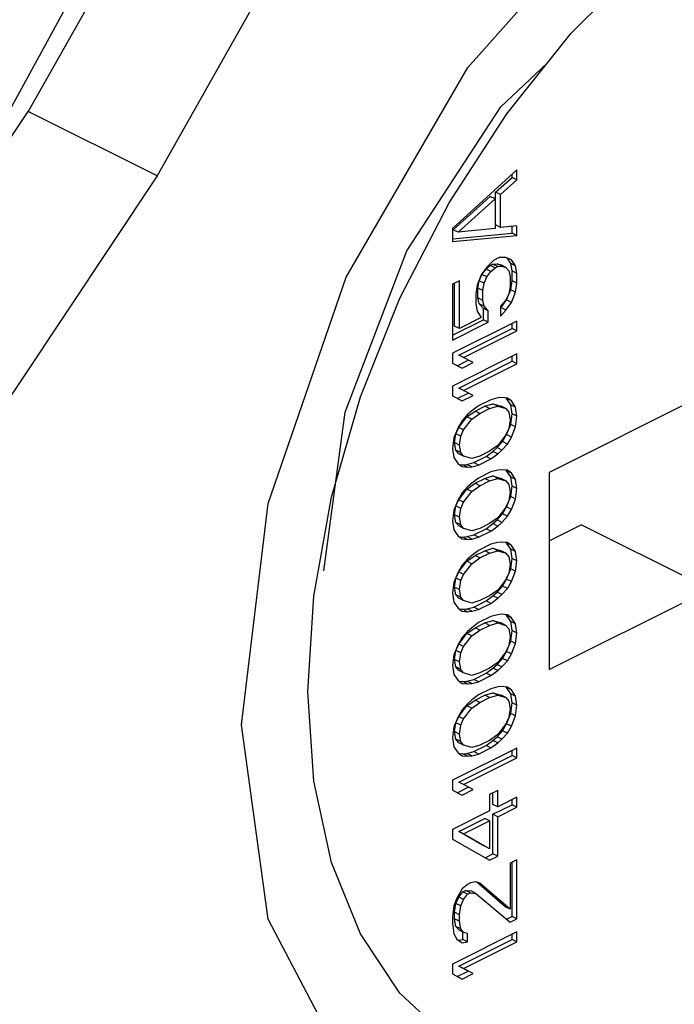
# Paper-space layout '005_EXP_CORICANT_PE_DRAWING_3_1' of a CAD drawing. Header units: millimetres. Extents: x 6 to 413, y 7 to 290.
# Tile 35 of 228: x 212.832 to 213.35, y 54.173 to 54.952. Entities that reach past the tile are written whole.
import ezdxf

# ---------------------------------------------------------------- set-up
doc = ezdxf.new("R2010")
doc.units = ezdxf.units.MM
doc.header["$LTSCALE"] = 23.1
for name, color, linetype in [('000_FAN_TRAY_L_R_SUB_AL_BL18', 7, 'CONTINUOUS'), ('124100000115A_M4_18T_L11_D_BL25', 7, 'CONTINUOUS'), ('FAN_TRAY_L_R_MP_BL13', 7, 'CONTINUOUS')]:
    doc.layers.add(name, color=color, linetype=linetype)

# ---------------------------------------------------------------- blocks, each defined once
blk = doc.blocks.new('FAN_TRAY_L_R_MP_BL13', base_point=(211.5998, 55.81422))
at = {"layer": 'FAN_TRAY_L_R_MP_BL13', "color": 7, "linetype": 'Continuous'}
blk.add_line((212.94103, 54.82838), (212.8392, 54.87929), dxfattribs=at)
at = {"layer": 'FAN_TRAY_L_R_MP_BL13', "color": 3, "linetype": 'Continuous'}
blk.add_line((213.00783, 54.39413), (213.02909, 54.56914), dxfattribs=at)
at = {"layer": 'FAN_TRAY_L_R_MP_BL13', "color": 7, "linetype": 'Continuous'}
for points in [[(213.34034, 55.43384), (213.19669, 55.34168), (213.06073, 55.21387), (212.93947, 55.05706), (212.8392, 54.87929)], [(213.13856, 54.76903), (213.21309, 54.88287), (213.25, 54.91778)], [(212.13127, 53.97973), (212.38513, 54.25206), (212.62233, 54.55346), (212.8392, 54.87929)], [(213.07306, 54.51584), (213.08993, 54.64153), (213.13856, 54.76903)]]:
    blk.add_lwpolyline(points, dxfattribs=at)
at = {"layer": 'FAN_TRAY_L_R_MP_BL13', "color": 3, "linetype": 'Continuous'}
for points in [[(213.44217, 55.38293), (213.29851, 55.29077), (213.16255, 55.16296), (213.04129, 55.00614), (212.94103, 54.82838)], [(213.02909, 54.56914), (213.09078, 54.74828), (213.18687, 54.91401), (213.30795, 55.0501)], [(212.94103, 54.82838), (212.72415, 54.50255), (212.48696, 54.20115), (212.23309, 53.92882)], [(213.30795, 54.03828), (213.18687, 54.0533), (213.09078, 54.12294), (213.02909, 54.24038), (213.00783, 54.39413)]]:
    blk.add_lwpolyline(points, dxfattribs=at)
blk = doc.blocks.new('000_FAN_TRAY_L_R_SUB_AL_BL18', base_point=(211.2732, 54.31917))
at = {"layer": '000_FAN_TRAY_L_R_SUB_AL_BL18', "color": 7, "linetype": 'Continuous'}
blk.add_line((212.89358, 55.00684), (212.81375, 54.86085), dxfattribs=at)
blk = doc.blocks.new('124100000115A_M4_18T_L11_D_BL25', base_point=(213.44217, 54.6113))
at = {"layer": '124100000115A_M4_18T_L11_D_BL25', "color": 7, "linetype": 'Continuous'}
for p, q in [((213.26882, 54.94131), (213.32417, 54.99707)), ((213.21773, 54.87742), (213.26882, 54.94131)), ((213.22579, 54.83307), (213.17488, 54.78683)), ((213.22197, 54.82718), (213.22197, 54.8296)), ((213.22579, 54.82527), (213.22579, 54.83307)), ((213.20897, 54.81549), (213.22197, 54.82718)), ((213.21279, 54.81358), (213.22579, 54.82527)), ((213.22579, 54.82527), (213.22197, 54.82718)), ((213.21279, 54.81358), (213.20897, 54.81549)), ((213.20897, 54.78951), (213.20897, 54.81549)), ((213.21279, 54.7876), (213.21279, 54.81358)), ((213.17539, 54.78571), (213.20464, 54.81202)), ((213.17921, 54.7838), (213.20846, 54.81011)), ((213.20846, 54.81011), (213.20464, 54.81202)), ((213.20846, 54.81011), (213.20846, 54.78673)), ((213.17488, 54.78683), (213.17488, 54.77643)), ((213.17488, 54.77869), (213.22197, 54.78302)), ((213.17921, 54.7838), (213.17539, 54.78571)), ((213.20846, 54.78673), (213.17921, 54.7838)), ((213.21279, 54.7876), (213.20897, 54.78951)), ((213.22579, 54.7889), (213.21279, 54.7876)), ((213.22197, 54.78302), (213.22197, 54.78852)), ((213.22579, 54.78111), (213.22197, 54.78302)), ((213.22579, 54.78111), (213.22579, 54.7889)), ((213.17488, 54.77643), (213.22579, 54.78111)), ((213.20738, 54.76151), (213.20196, 54.7562)), ((213.20681, 54.75854), (213.21006, 54.75887)), ((213.21171, 54.76367), (213.20738, 54.76151)), ((213.21006, 54.75887), (213.21331, 54.7579)), ((213.21388, 54.75696), (213.21006, 54.75887)), ((213.21713, 54.76378), (213.21171, 54.76367)), ((213.22146, 54.76205), (213.21713, 54.76378)), ((213.22089, 54.75909), (213.21799, 54.76344)), ((213.22471, 54.75718), (213.22089, 54.75909)), ((213.22197, 54.75314), (213.22089, 54.75909)), ((213.22471, 54.75718), (213.22146, 54.76205)), ((213.20196, 54.7562), (213.19763, 54.75014)), ((213.19814, 54.75031), (213.20139, 54.75454)), ((213.20139, 54.75454), (213.20464, 54.75746)), ((213.20521, 54.75263), (213.20139, 54.75454)), ((213.20196, 54.74841), (213.20521, 54.75263)), ((213.20464, 54.75746), (213.20681, 54.75854)), ((213.20846, 54.75555), (213.20464, 54.75746)), ((213.20521, 54.75263), (213.20846, 54.75555)), ((213.21063, 54.75664), (213.20681, 54.75854)), ((213.20846, 54.75555), (213.21063, 54.75664)), ((213.21063, 54.75664), (213.21388, 54.75696)), ((213.21713, 54.75599), (213.21331, 54.7579)), ((213.21388, 54.75696), (213.21713, 54.75599)), ((213.21713, 54.75599), (213.21929, 54.75317)), ((213.21929, 54.75317), (213.22038, 54.74852)), ((213.22579, 54.75123), (213.22197, 54.75314)), ((213.22197, 54.74534), (213.22197, 54.75314)), ((213.22579, 54.75123), (213.22471, 54.75718)), ((213.22579, 54.74343), (213.22579, 54.75123)), ((213.1803, 54.74537), (213.17488, 54.74266)), ((213.17648, 54.7096), (213.17648, 54.74346)), ((213.1803, 54.7077), (213.1803, 54.74537)), ((213.19763, 54.75014), (213.19438, 54.74202)), ((213.19489, 54.7396), (213.19598, 54.74533)), ((213.19598, 54.74533), (213.19814, 54.75031)), ((213.19979, 54.74343), (213.19598, 54.74533)), ((213.20196, 54.74841), (213.19814, 54.75031)), ((213.19871, 54.73769), (213.19979, 54.74343)), ((213.19979, 54.74343), (213.20196, 54.74841)), ((213.22038, 54.74852), (213.22038, 54.74073)), ((213.22089, 54.73831), (213.22197, 54.74534)), ((213.22579, 54.74343), (213.22197, 54.74534)), ((213.22471, 54.7364), (213.22579, 54.74343)), ((213.17488, 54.74266), (213.17488, 54.69849)), ((213.19438, 54.74202), (213.19329, 54.73498)), ((213.19871, 54.73769), (213.19489, 54.7396)), ((213.19489, 54.7318), (213.19489, 54.7396)), ((213.19871, 54.72989), (213.19871, 54.73769)), ((213.21764, 54.73019), (213.22089, 54.73831)), ((213.22038, 54.74073), (213.21929, 54.73499)), ((213.22471, 54.7364), (213.22089, 54.73831)), ((213.22146, 54.72828), (213.22471, 54.7364)), ((213.19329, 54.73498), (213.19329, 54.72719)), ((213.19871, 54.72989), (213.19489, 54.7318)), ((213.19598, 54.72715), (213.19489, 54.7318)), ((213.19979, 54.72524), (213.19871, 54.72989)), ((213.21713, 54.73001), (213.21279, 54.72524)), ((213.21331, 54.72412), (213.21764, 54.73019)), ((213.21929, 54.73499), (213.21713, 54.73001)), ((213.21713, 54.72221), (213.22146, 54.72828)), ((213.22146, 54.72828), (213.21764, 54.73019)), ((213.19329, 54.72719), (213.19438, 54.72123)), ((213.19438, 54.72123), (213.19763, 54.71636)), ((213.19979, 54.72524), (213.19598, 54.72715)), ((213.19923, 54.72358), (213.19598, 54.72715)), ((213.20304, 54.72167), (213.19923, 54.72358)), ((213.19923, 54.71448), (213.19923, 54.72358)), ((213.20304, 54.72167), (213.19979, 54.72524)), ((213.20304, 54.71257), (213.20304, 54.72167)), ((213.21279, 54.72524), (213.21279, 54.71745)), ((213.21279, 54.72356), (213.21331, 54.72412)), ((213.21279, 54.71745), (213.21713, 54.72221)), ((213.21713, 54.72221), (213.21331, 54.72412)), ((213.17488, 54.70231), (213.19923, 54.71448)), ((213.22579, 54.71356), (213.17488, 54.6881)), ((213.17488, 54.69849), (213.20304, 54.71257)), ((213.19763, 54.71636), (213.1803, 54.7077)), ((213.20304, 54.71257), (213.19923, 54.71448)), ((213.22579, 54.70576), (213.22579, 54.71356)), ((213.1803, 54.7077), (213.17648, 54.7096)), ((213.17973, 54.68655), (213.22197, 54.70767)), ((213.18355, 54.68464), (213.22579, 54.70576)), ((213.22197, 54.70767), (213.22197, 54.71165)), ((213.22579, 54.70576), (213.22197, 54.70767)), ((213.17488, 54.6881), (213.17488, 54.68031)), ((213.22579, 54.68758), (213.17488, 54.66212)), ((213.17864, 54.67821), (213.18731, 54.68255)), ((213.18355, 54.68464), (213.17973, 54.68655)), ((213.17973, 54.66057), (213.22197, 54.68169)), ((213.19113, 54.68064), (213.18355, 54.68464)), ((213.22197, 54.68169), (213.22197, 54.68567)), ((213.22579, 54.67978), (213.22197, 54.68169)), ((213.22579, 54.67978), (213.22579, 54.68758)), ((213.17488, 54.68031), (213.18246, 54.6763)), ((213.18246, 54.6763), (213.19113, 54.68064)), ((213.18355, 54.65866), (213.22579, 54.67978)), ((213.17488, 54.66212), (213.17488, 54.65433)), ((213.18355, 54.65866), (213.17973, 54.66057)), ((213.19113, 54.65466), (213.18355, 54.65866)), ((213.37853, 54.65742), (213.25125, 54.59378)), ((213.17488, 54.65433), (213.18246, 54.65032)), ((213.17864, 54.65223), (213.18731, 54.65656)), ((213.18246, 54.65032), (213.19113, 54.65466)), ((213.20521, 54.6513), (213.19546, 54.64643)), ((213.21063, 54.65271), (213.20521, 54.6513)), ((213.21388, 54.65304), (213.21063, 54.65271)), ((213.21821, 54.65261), (213.21388, 54.65304)), ((213.21764, 54.65224), (213.21694, 54.65273)), ((213.22146, 54.65033), (213.21764, 54.65224)), ((213.22089, 54.64737), (213.21764, 54.65224)), ((213.22146, 54.65033), (213.21821, 54.65261)), ((213.22471, 54.64546), (213.22146, 54.65033)), ((213.18623, 54.63784), (213.19273, 54.64238)), ((213.19004, 54.64242), (213.1868, 54.6395)), ((213.19546, 54.64643), (213.19004, 54.64242)), ((213.19273, 54.64238), (213.20031, 54.64618)), ((213.19654, 54.64048), (213.19273, 54.64238)), ((213.19654, 54.64048), (213.20413, 54.64427)), ((213.20031, 54.64618), (213.20681, 54.64813)), ((213.20413, 54.64427), (213.20031, 54.64618)), ((213.20413, 54.64427), (213.21063, 54.64622)), ((213.20681, 54.64813), (213.21331, 54.64618)), ((213.21063, 54.64622), (213.20681, 54.64813)), ((213.21063, 54.64622), (213.21713, 54.64427)), ((213.21713, 54.64427), (213.21331, 54.64618)), ((213.21713, 54.64427), (213.21929, 54.64146)), ((213.22471, 54.64546), (213.22089, 54.64737)), ((213.22197, 54.64012), (213.22089, 54.64737)), ((213.22579, 54.63821), (213.22471, 54.64546)), ((213.18246, 54.63473), (213.17921, 54.62921)), ((213.17973, 54.62939), (213.18623, 54.63784)), ((213.1868, 54.6395), (213.18246, 54.63473)), ((213.18355, 54.62748), (213.19004, 54.63593)), ((213.19004, 54.63593), (213.18623, 54.63784)), ((213.19004, 54.63593), (213.19654, 54.64048)), ((213.21929, 54.64146), (213.22038, 54.6355)), ((213.22038, 54.6355), (213.21929, 54.62847)), ((213.22089, 54.63179), (213.22197, 54.64012)), ((213.22579, 54.63821), (213.22197, 54.64012)), ((213.22471, 54.62988), (213.22579, 54.63821)), ((213.17921, 54.62921), (213.17596, 54.62109)), ((213.17756, 54.62441), (213.17973, 54.62939)), ((213.18355, 54.62748), (213.17973, 54.62939)), ((213.18138, 54.6225), (213.18355, 54.62748)), ((213.21929, 54.62847), (213.21713, 54.62349)), ((213.21764, 54.62367), (213.22089, 54.63179)), ((213.22471, 54.62988), (213.22089, 54.63179)), ((213.22146, 54.62176), (213.22471, 54.62988)), ((213.17596, 54.62109), (213.17488, 54.61276)), ((213.17648, 54.61737), (213.17756, 54.62441)), ((213.18138, 54.6225), (213.17756, 54.62441)), ((213.1803, 54.61546), (213.18138, 54.6225)), ((213.21713, 54.62349), (213.21063, 54.61504)), ((213.21439, 54.61814), (213.21764, 54.62367)), ((213.22146, 54.62176), (213.21764, 54.62367)), ((213.21821, 54.61623), (213.22146, 54.62176)), ((213.17488, 54.61276), (213.17596, 54.6055)), ((213.1803, 54.61546), (213.17648, 54.61737)), ((213.17756, 54.61142), (213.17648, 54.61737)), ((213.18138, 54.60951), (213.17756, 54.61142)), ((213.17973, 54.60861), (213.17756, 54.61142)), ((213.18138, 54.60951), (213.1803, 54.61546)), ((213.21063, 54.61504), (213.20413, 54.61049)), ((213.20681, 54.61045), (213.21006, 54.61338)), ((213.21006, 54.61338), (213.21439, 54.61814)), ((213.21388, 54.61147), (213.21006, 54.61338)), ((213.21063, 54.60855), (213.21388, 54.61147)), ((213.21388, 54.61147), (213.21821, 54.61623)), ((213.21821, 54.61623), (213.21439, 54.61814)), ((213.17596, 54.6055), (213.17921, 54.60063)), ((213.18355, 54.6067), (213.17973, 54.60861)), ((213.18355, 54.6067), (213.18138, 54.60951)), ((213.19004, 54.60475), (213.18355, 54.6067)), ((213.19654, 54.6067), (213.19004, 54.60475)), ((213.19164, 54.60157), (213.20139, 54.60645)), ((213.19546, 54.59966), (213.20521, 54.60454)), ((213.20413, 54.61049), (213.19654, 54.6067)), ((213.20139, 54.60645), (213.20681, 54.61045)), ((213.20521, 54.60454), (213.20139, 54.60645)), ((213.20521, 54.60454), (213.21063, 54.60855)), ((213.21063, 54.60855), (213.20681, 54.61045)), ((213.17921, 54.60063), (213.18246, 54.59836)), ((213.17991, 54.60014), (213.18298, 54.59984)), ((213.18246, 54.59836), (213.1868, 54.59793)), ((213.18298, 54.59984), (213.18623, 54.60016)), ((213.1868, 54.59793), (213.18298, 54.59984)), ((213.18623, 54.60016), (213.19164, 54.60157)), ((213.19004, 54.59825), (213.18623, 54.60016)), ((213.1868, 54.59793), (213.19004, 54.59825)), ((213.19004, 54.59825), (213.19546, 54.59966)), ((213.19546, 54.59966), (213.19164, 54.60157)), ((213.21063, 54.59556), (213.20521, 54.59415)), ((213.21388, 54.59588), (213.21063, 54.59556)), ((213.21821, 54.59545), (213.21388, 54.59588)), ((213.21764, 54.59509), (213.21694, 54.59558)), ((213.22146, 54.59318), (213.21764, 54.59509)), ((213.22089, 54.59022), (213.21764, 54.59509)), ((213.22146, 54.59318), (213.21821, 54.59545)), ((213.19546, 54.58927), (213.19004, 54.58526)), ((213.19273, 54.58523), (213.20031, 54.58902)), ((213.20521, 54.59415), (213.19546, 54.58927)), ((213.20031, 54.58902), (213.20681, 54.59097)), ((213.20413, 54.58711), (213.20031, 54.58902)), ((213.20413, 54.58711), (213.21063, 54.58906)), ((213.20681, 54.59097), (213.21331, 54.58902)), ((213.21063, 54.58906), (213.20681, 54.59097)), ((213.21063, 54.58906), (213.21713, 54.58711)), ((213.21713, 54.58711), (213.21331, 54.58902)), ((213.22471, 54.58831), (213.22089, 54.59022)), ((213.22197, 54.58296), (213.22089, 54.59022)), ((213.22471, 54.58831), (213.22146, 54.59318)), ((213.22579, 54.58105), (213.22471, 54.58831)), ((213.25125, 54.59378), (213.25125, 54.4379)), ((213.17973, 54.57223), (213.18623, 54.58068)), ((213.1868, 54.58234), (213.18246, 54.57758)), ((213.18623, 54.58068), (213.19273, 54.58523)), ((213.19004, 54.57877), (213.18623, 54.58068)), ((213.19004, 54.58526), (213.1868, 54.58234)), ((213.19004, 54.57877), (213.19654, 54.58332)), ((213.19654, 54.58332), (213.19273, 54.58523)), ((213.19654, 54.58332), (213.20413, 54.58711)), ((213.21713, 54.58711), (213.21929, 54.5843)), ((213.21929, 54.5843), (213.22038, 54.57835)), ((213.22089, 54.57463), (213.22197, 54.58296)), ((213.22579, 54.58105), (213.22197, 54.58296)), ((213.22471, 54.57272), (213.22579, 54.58105)), ((213.06503, 54.49589), (213.07902, 54.57424)), ((213.17921, 54.57205), (213.17596, 54.56393)), ((213.17756, 54.56725), (213.17973, 54.57223)), ((213.18246, 54.57758), (213.17921, 54.57205)), ((213.18355, 54.57032), (213.17973, 54.57223)), ((213.18355, 54.57032), (213.19004, 54.57877)), ((213.21764, 54.56651), (213.22089, 54.57463)), ((213.22038, 54.57835), (213.21929, 54.57131)), ((213.22471, 54.57272), (213.22089, 54.57463)), ((213.22146, 54.5646), (213.22471, 54.57272)), ((213.17596, 54.56393), (213.17488, 54.5556)), ((213.17648, 54.56022), (213.17756, 54.56725)), ((213.18138, 54.56534), (213.17756, 54.56725)), ((213.1803, 54.55831), (213.18138, 54.56534)), ((213.18138, 54.56534), (213.18355, 54.57032)), ((213.21713, 54.56633), (213.21063, 54.55788)), ((213.21439, 54.56099), (213.21764, 54.56651)), ((213.21929, 54.57131), (213.21713, 54.56633)), ((213.22146, 54.5646), (213.21764, 54.56651)), ((213.21821, 54.55908), (213.22146, 54.5646)), ((213.1803, 54.55831), (213.17648, 54.56022)), ((213.17756, 54.55426), (213.17648, 54.56022)), ((213.18138, 54.55235), (213.1803, 54.55831)), ((213.21063, 54.55788), (213.20413, 54.55333)), ((213.20681, 54.5533), (213.21006, 54.55622)), ((213.21006, 54.55622), (213.21439, 54.56099)), ((213.21388, 54.55431), (213.21006, 54.55622)), ((213.21388, 54.55431), (213.21821, 54.55908)), ((213.21821, 54.55908), (213.21439, 54.56099)), ((213.17488, 54.5556), (213.17596, 54.54835)), ((213.17596, 54.54835), (213.17921, 54.54348)), ((213.18138, 54.55235), (213.17756, 54.55426)), ((213.17973, 54.55145), (213.17756, 54.55426)), ((213.18355, 54.54954), (213.17973, 54.55145)), ((213.18355, 54.54954), (213.18138, 54.55235)), ((213.19004, 54.54759), (213.18355, 54.54954)), ((213.19654, 54.54954), (213.19004, 54.54759)), ((213.19164, 54.54442), (213.20139, 54.54929)), ((213.20413, 54.55333), (213.19654, 54.54954)), ((213.20139, 54.54929), (213.20681, 54.5533)), ((213.20521, 54.54738), (213.20139, 54.54929)), ((213.20521, 54.54738), (213.21063, 54.55139)), ((213.21063, 54.55139), (213.20681, 54.5533)), ((213.21063, 54.55139), (213.21388, 54.55431)), ((213.25125, 54.53972), (213.2767, 54.55245)), ((213.37853, 54.50154), (213.2767, 54.55245)), ((213.17921, 54.54348), (213.18246, 54.5412)), ((213.17991, 54.54299), (213.18298, 54.54268)), ((213.18246, 54.5412), (213.1868, 54.54077)), ((213.18298, 54.54268), (213.18623, 54.54301)), ((213.1868, 54.54077), (213.18298, 54.54268)), ((213.18623, 54.54301), (213.19164, 54.54442)), ((213.19004, 54.5411), (213.18623, 54.54301)), ((213.1868, 54.54077), (213.19004, 54.5411)), ((213.19004, 54.5411), (213.19546, 54.54251)), ((213.19546, 54.54251), (213.19164, 54.54442)), ((213.19546, 54.54251), (213.20521, 54.54738)), ((213.20521, 54.53699), (213.19546, 54.53211)), ((213.20031, 54.53186), (213.20681, 54.53381)), ((213.21063, 54.5384), (213.20521, 54.53699)), ((213.20681, 54.53381), (213.21331, 54.53186)), ((213.21063, 54.5319), (213.20681, 54.53381)), ((213.21388, 54.53872), (213.21063, 54.5384)), ((213.21821, 54.53829), (213.21388, 54.53872)), ((213.21764, 54.53793), (213.21694, 54.53842)), ((213.22146, 54.53602), (213.21764, 54.53793)), ((213.22089, 54.53306), (213.21764, 54.53793)), ((213.22146, 54.53602), (213.21821, 54.53829)), ((213.22471, 54.53115), (213.22089, 54.53306)), ((213.22197, 54.52581), (213.22089, 54.53306)), ((213.22471, 54.53115), (213.22146, 54.53602)), ((213.1868, 54.52518), (213.18246, 54.52042)), ((213.18623, 54.52352), (213.19273, 54.52807)), ((213.19004, 54.52811), (213.1868, 54.52518)), ((213.19546, 54.53211), (213.19004, 54.52811)), ((213.19004, 54.52161), (213.19654, 54.52616)), ((213.19273, 54.52807), (213.20031, 54.53186)), ((213.19654, 54.52616), (213.19273, 54.52807)), ((213.19654, 54.52616), (213.20413, 54.52995)), ((213.20413, 54.52995), (213.20031, 54.53186)), ((213.20413, 54.52995), (213.21063, 54.5319)), ((213.21063, 54.5319), (213.21713, 54.52996)), ((213.21713, 54.52996), (213.21331, 54.53186)), ((213.21713, 54.52996), (213.21929, 54.52714)), ((213.21929, 54.52714), (213.22038, 54.52119)), ((213.22089, 54.51747), (213.22197, 54.52581)), ((213.22579, 54.5239), (213.22197, 54.52581)), ((213.22579, 54.5239), (213.22471, 54.53115)), ((213.18246, 54.52042), (213.17921, 54.5149)), ((213.17973, 54.51507), (213.18623, 54.52352)), ((213.18355, 54.51317), (213.19004, 54.52161)), ((213.19004, 54.52161), (213.18623, 54.52352)), ((213.21764, 54.50935), (213.22089, 54.51747)), ((213.22038, 54.52119), (213.21929, 54.51415)), ((213.22471, 54.51556), (213.22089, 54.51747)), ((213.22471, 54.51556), (213.22579, 54.5239)), ((213.17921, 54.5149), (213.17596, 54.50678)), ((213.17648, 54.50306), (213.17756, 54.51009)), ((213.17756, 54.51009), (213.17973, 54.51507)), ((213.18138, 54.50819), (213.17756, 54.51009)), ((213.18355, 54.51317), (213.17973, 54.51507)), ((213.18138, 54.50819), (213.18355, 54.51317)), ((213.21439, 54.50383), (213.21764, 54.50935)), ((213.21929, 54.51415), (213.21713, 54.50917)), ((213.22146, 54.50744), (213.21764, 54.50935)), ((213.22146, 54.50744), (213.22471, 54.51556)), ((213.17596, 54.50678), (213.17488, 54.49844)), ((213.1803, 54.50115), (213.17648, 54.50306)), ((213.17756, 54.4971), (213.17648, 54.50306)), ((213.1803, 54.50115), (213.18138, 54.50819)), ((213.21006, 54.49906), (213.21439, 54.50383)), ((213.21713, 54.50917), (213.21063, 54.50073)), ((213.21388, 54.49715), (213.21821, 54.50192)), ((213.21821, 54.50192), (213.21439, 54.50383)), ((213.21821, 54.50192), (213.22146, 54.50744)), ((213.06033, 54.42038), (213.06503, 54.49589)), ((213.17488, 54.49844), (213.17596, 54.49119)), ((213.18138, 54.49519), (213.17756, 54.4971)), ((213.17973, 54.49429), (213.17756, 54.4971)), ((213.18355, 54.49238), (213.17973, 54.49429)), ((213.18138, 54.49519), (213.1803, 54.50115)), ((213.18355, 54.49238), (213.18138, 54.49519)), ((213.20413, 54.49618), (213.19654, 54.49239)), ((213.20139, 54.49213), (213.20681, 54.49614)), ((213.21063, 54.50073), (213.20413, 54.49618)), ((213.20521, 54.49022), (213.21063, 54.49423)), ((213.20681, 54.49614), (213.21006, 54.49906)), ((213.21063, 54.49423), (213.20681, 54.49614)), ((213.21388, 54.49715), (213.21006, 54.49906)), ((213.21063, 54.49423), (213.21388, 54.49715)), ((213.25125, 54.4379), (213.37853, 54.50154)), ((213.17596, 54.49119), (213.17921, 54.48632)), ((213.17921, 54.48632), (213.18246, 54.48405)), ((213.19004, 54.49043), (213.18355, 54.49238)), ((213.18623, 54.48585), (213.19164, 54.48726)), ((213.19654, 54.49239), (213.19004, 54.49043)), ((213.19164, 54.48726), (213.20139, 54.49213)), ((213.19546, 54.48535), (213.19164, 54.48726)), ((213.19546, 54.48535), (213.20521, 54.49022)), ((213.20521, 54.49022), (213.20139, 54.49213)), ((213.17991, 54.48583), (213.18298, 54.48552)), ((213.18246, 54.48405), (213.1868, 54.48361)), ((213.18298, 54.48552), (213.18623, 54.48585)), ((213.1868, 54.48361), (213.18298, 54.48552)), ((213.19004, 54.48394), (213.18623, 54.48585)), ((213.1868, 54.48361), (213.19004, 54.48394)), ((213.19004, 54.48394), (213.19546, 54.48535)), ((213.20521, 54.47983), (213.19546, 54.47496)), ((213.21063, 54.48124), (213.20521, 54.47983)), ((213.21388, 54.48157), (213.21063, 54.48124)), ((213.21821, 54.48113), (213.21388, 54.48157)), ((213.21764, 54.48077), (213.21694, 54.48126)), ((213.22146, 54.47886), (213.21764, 54.48077)), ((213.22089, 54.4759), (213.21764, 54.48077)), ((213.22146, 54.47886), (213.21821, 54.48113)), ((213.22471, 54.47399), (213.22146, 54.47886)), ((213.18623, 54.46636), (213.19273, 54.47091)), ((213.19004, 54.47095), (213.1868, 54.46803)), ((213.19546, 54.47496), (213.19004, 54.47095)), ((213.19273, 54.47091), (213.20031, 54.4747)), ((213.19654, 54.469), (213.19273, 54.47091)), ((213.19654, 54.469), (213.20413, 54.47279)), ((213.20031, 54.4747), (213.20681, 54.47665)), ((213.20413, 54.47279), (213.20031, 54.4747)), ((213.20413, 54.47279), (213.21063, 54.47474)), ((213.20681, 54.47665), (213.21331, 54.47471)), ((213.21063, 54.47474), (213.20681, 54.47665)), ((213.21063, 54.47474), (213.21713, 54.4728)), ((213.21713, 54.4728), (213.21331, 54.47471)), ((213.21713, 54.4728), (213.21929, 54.46998)), ((213.22471, 54.47399), (213.22089, 54.4759)), ((213.22197, 54.46865), (213.22089, 54.4759)), ((213.22579, 54.46674), (213.22471, 54.47399)), ((213.18246, 54.46326), (213.17921, 54.45774)), ((213.17973, 54.45792), (213.18623, 54.46636)), ((213.1868, 54.46803), (213.18246, 54.46326)), ((213.18355, 54.45601), (213.19004, 54.46445)), ((213.19004, 54.46445), (213.18623, 54.46636)), ((213.19004, 54.46445), (213.19654, 54.469)), ((213.21929, 54.46998), (213.22038, 54.46403)), ((213.22038, 54.46403), (213.21929, 54.45699)), ((213.22089, 54.46031), (213.22197, 54.46865)), ((213.22579, 54.46674), (213.22197, 54.46865)), ((213.22471, 54.4584), (213.22579, 54.46674)), ((213.17921, 54.45774), (213.17596, 54.44962)), ((213.17756, 54.45294), (213.17973, 54.45792)), ((213.18355, 54.45601), (213.17973, 54.45792)), ((213.18138, 54.45103), (213.18355, 54.45601)), ((213.21929, 54.45699), (213.21713, 54.45201)), ((213.21764, 54.45219), (213.22089, 54.46031)), ((213.22471, 54.4584), (213.22089, 54.46031)), ((213.22146, 54.45028), (213.22471, 54.4584)), ((213.17596, 54.44962), (213.17488, 54.44128)), ((213.17648, 54.4459), (213.17756, 54.45294)), ((213.18138, 54.45103), (213.17756, 54.45294)), ((213.1803, 54.44399), (213.18138, 54.45103)), ((213.21713, 54.45201), (213.21063, 54.44357)), ((213.21439, 54.44667), (213.21764, 54.45219)), ((213.22146, 54.45028), (213.21764, 54.45219)), ((213.21821, 54.44476), (213.22146, 54.45028)), ((213.17488, 54.44128), (213.17596, 54.43403)), ((213.1803, 54.44399), (213.17648, 54.4459)), ((213.17756, 54.43995), (213.17648, 54.4459)), ((213.18138, 54.43804), (213.17756, 54.43995)), ((213.17973, 54.43713), (213.17756, 54.43995)), ((213.18138, 54.43804), (213.1803, 54.44399)), ((213.21063, 54.44357), (213.20413, 54.43902)), ((213.20681, 54.43898), (213.21006, 54.44191)), ((213.21006, 54.44191), (213.21439, 54.44667)), ((213.21388, 54.44), (213.21006, 54.44191)), ((213.21063, 54.43707), (213.21388, 54.44)), ((213.21388, 54.44), (213.21821, 54.44476)), ((213.21821, 54.44476), (213.21439, 54.44667)), ((213.17596, 54.43403), (213.17921, 54.42916)), ((213.18355, 54.43522), (213.17973, 54.43713)), ((213.18355, 54.43522), (213.18138, 54.43804)), ((213.19004, 54.43328), (213.18355, 54.43522)), ((213.19654, 54.43523), (213.19004, 54.43328)), ((213.19164, 54.4301), (213.20139, 54.43497)), ((213.19546, 54.42819), (213.20521, 54.43307)), ((213.20413, 54.43902), (213.19654, 54.43523)), ((213.20139, 54.43497), (213.20681, 54.43898)), ((213.20521, 54.43307), (213.20139, 54.43497)), ((213.20521, 54.43307), (213.21063, 54.43707)), ((213.21063, 54.43707), (213.20681, 54.43898)), ((213.17921, 54.42916), (213.18246, 54.42689)), ((213.17991, 54.42867), (213.18298, 54.42837)), ((213.18246, 54.42689), (213.1868, 54.42646)), ((213.18298, 54.42837), (213.18623, 54.42869)), ((213.1868, 54.42646), (213.18298, 54.42837)), ((213.18623, 54.42869), (213.19164, 54.4301)), ((213.19004, 54.42678), (213.18623, 54.42869)), ((213.1868, 54.42646), (213.19004, 54.42678)), ((213.19004, 54.42678), (213.19546, 54.42819)), ((213.19546, 54.42819), (213.19164, 54.4301)), ((213.21063, 54.42408), (213.20521, 54.42267)), ((213.21388, 54.42441), (213.21063, 54.42408)), ((213.21821, 54.42398), (213.21388, 54.42441)), ((213.21764, 54.42361), (213.21694, 54.4241)), ((213.22146, 54.4217), (213.21821, 54.42398)), ((213.06503, 54.34957), (213.06033, 54.42038)), ((213.19546, 54.4178), (213.19004, 54.41379)), ((213.19273, 54.41375), (213.20031, 54.41755)), ((213.20521, 54.42267), (213.19546, 54.4178)), ((213.20031, 54.41755), (213.20681, 54.4195)), ((213.20413, 54.41564), (213.20031, 54.41755)), ((213.20413, 54.41564), (213.21063, 54.41759)), ((213.20681, 54.4195), (213.21331, 54.41755)), ((213.21063, 54.41759), (213.20681, 54.4195)), ((213.21063, 54.41759), (213.21713, 54.41564)), ((213.21713, 54.41564), (213.21331, 54.41755)), ((213.22146, 54.4217), (213.21764, 54.42361)), ((213.22089, 54.41874), (213.21764, 54.42361)), ((213.22471, 54.41683), (213.22089, 54.41874)), ((213.22197, 54.41149), (213.22089, 54.41874)), ((213.22471, 54.41683), (213.22146, 54.4217)), ((213.22579, 54.40958), (213.22471, 54.41683)), ((213.17973, 54.40076), (213.18623, 54.40921)), ((213.1868, 54.41087), (213.18246, 54.4061)), ((213.18623, 54.40921), (213.19273, 54.41375)), ((213.19004, 54.4073), (213.18623, 54.40921)), ((213.19004, 54.41379), (213.1868, 54.41087)), ((213.19004, 54.4073), (213.19654, 54.41184)), ((213.19654, 54.41184), (213.19273, 54.41375)), ((213.19654, 54.41184), (213.20413, 54.41564)), ((213.21713, 54.41564), (213.21929, 54.41283)), ((213.21929, 54.41283), (213.22038, 54.40687)), ((213.22089, 54.40315), (213.22197, 54.41149)), ((213.22579, 54.40958), (213.22197, 54.41149)), ((213.22471, 54.40125), (213.22579, 54.40958)), ((213.17921, 54.40058), (213.17596, 54.39246)), ((213.17756, 54.39578), (213.17973, 54.40076)), ((213.18246, 54.4061), (213.17921, 54.40058)), ((213.18355, 54.39885), (213.17973, 54.40076)), ((213.18355, 54.39885), (213.19004, 54.4073)), ((213.21764, 54.39503), (213.22089, 54.40315)), ((213.22038, 54.40687), (213.21929, 54.39984)), ((213.22471, 54.40125), (213.22089, 54.40315)), ((213.22146, 54.39313), (213.22471, 54.40125)), ((213.17648, 54.38874), (213.17756, 54.39578)), ((213.18138, 54.39387), (213.17756, 54.39578)), ((213.1803, 54.38683), (213.18138, 54.39387)), ((213.18138, 54.39387), (213.18355, 54.39885)), ((213.21713, 54.39486), (213.21063, 54.38641)), ((213.21439, 54.38951), (213.21764, 54.39503)), ((213.21929, 54.39984), (213.21713, 54.39486)), ((213.22146, 54.39313), (213.21764, 54.39503)), ((213.21821, 54.3876), (213.22146, 54.39313)), ((213.17596, 54.39246), (213.17488, 54.38413)), ((213.1803, 54.38683), (213.17648, 54.38874)), ((213.17756, 54.38279), (213.17648, 54.38874)), ((213.18138, 54.38088), (213.1803, 54.38683)), ((213.21063, 54.38641), (213.20413, 54.38186)), ((213.20681, 54.38182), (213.21006, 54.38475)), ((213.21006, 54.38475), (213.21439, 54.38951)), ((213.21388, 54.38284), (213.21006, 54.38475)), ((213.21388, 54.38284), (213.21821, 54.3876)), ((213.21821, 54.3876), (213.21439, 54.38951)), ((213.17488, 54.38413), (213.17596, 54.37687)), ((213.18138, 54.38088), (213.17756, 54.38279)), ((213.17973, 54.37997), (213.17756, 54.38279)), ((213.18355, 54.37807), (213.17973, 54.37997)), ((213.18355, 54.37807), (213.18138, 54.38088)), ((213.19004, 54.37612), (213.18355, 54.37807)), ((213.19654, 54.37807), (213.19004, 54.37612)), ((213.19164, 54.37294), (213.20139, 54.37782)), ((213.20413, 54.38186), (213.19654, 54.37807)), ((213.20139, 54.37782), (213.20681, 54.38182)), ((213.20521, 54.37591), (213.20139, 54.37782)), ((213.20521, 54.37591), (213.21063, 54.37991)), ((213.21063, 54.37991), (213.20681, 54.38182)), ((213.21063, 54.37991), (213.21388, 54.38284)), ((213.22579, 54.37581), (213.17488, 54.35035)), ((213.17596, 54.37687), (213.17921, 54.372)), ((213.17921, 54.372), (213.18246, 54.36973)), ((213.17973, 54.3488), (213.22197, 54.36992)), ((213.17991, 54.37151), (213.18298, 54.37121)), ((213.18246, 54.36973), (213.1868, 54.3693)), ((213.18298, 54.37121), (213.18623, 54.37153)), ((213.1868, 54.3693), (213.18298, 54.37121)), ((213.18623, 54.37153), (213.19164, 54.37294)), ((213.19004, 54.36962), (213.18623, 54.37153)), ((213.1868, 54.3693), (213.19004, 54.36962)), ((213.19004, 54.36962), (213.19546, 54.37103)), ((213.19546, 54.37103), (213.19164, 54.37294)), ((213.19546, 54.37103), (213.20521, 54.37591)), ((213.22197, 54.36992), (213.22197, 54.3739)), ((213.22579, 54.36801), (213.22197, 54.36992)), ((213.22579, 54.36801), (213.22579, 54.37581)), ((213.18355, 54.34689), (213.22579, 54.36801)), ((213.17488, 54.35035), (213.17488, 54.34256)), ((213.18355, 54.34689), (213.17973, 54.3488)), ((213.19113, 54.34289), (213.18355, 54.34689)), ((213.17488, 54.34256), (213.18246, 54.33855)), ((213.17864, 54.34046), (213.18731, 54.3448)), ((213.18246, 54.33855), (213.19113, 54.34289)), ((213.21063, 54.34224), (213.20413, 54.33899)), ((213.20413, 54.33899), (213.20413, 54.326)), ((213.20681, 54.33116), (213.20681, 54.34033)), ((213.21063, 54.32925), (213.21063, 54.34224)), ((213.21063, 54.32925), (213.20681, 54.33116)), ((213.20681, 54.32337), (213.22197, 54.33095)), ((213.22579, 54.33683), (213.21063, 54.32925)), ((213.22197, 54.33095), (213.22197, 54.33493)), ((213.22579, 54.32904), (213.22197, 54.33095)), ((213.22579, 54.32904), (213.22579, 54.33683)), ((213.20413, 54.326), (213.17488, 54.31138)), ((213.21063, 54.32146), (213.20681, 54.32337)), ((213.20681, 54.29219), (213.20681, 54.32337)), ((213.21063, 54.32146), (213.22579, 54.32904)), ((213.17973, 54.30983), (213.20031, 54.32012)), ((213.18355, 54.30792), (213.20413, 54.31821)), ((213.20413, 54.31821), (213.20031, 54.32012)), ((213.20413, 54.31821), (213.20413, 54.29612)), ((213.21063, 54.29028), (213.21063, 54.32146)), ((213.17488, 54.31138), (213.17488, 54.30358)), ((213.18355, 54.30792), (213.17973, 54.30983)), ((213.20031, 54.29803), (213.17973, 54.30983)), ((213.20413, 54.29612), (213.18355, 54.30792)), ((213.17488, 54.30358), (213.20413, 54.28703)), ((213.20054, 54.28906), (213.20681, 54.29219)), ((213.21063, 54.29028), (213.20681, 54.29219)), ((213.20413, 54.28703), (213.21063, 54.29028)), ((213.22579, 54.28747), (213.22038, 54.28476)), ((213.22038, 54.28476), (213.22038, 54.24839)), ((213.22197, 54.24262), (213.22197, 54.28556)), ((213.22579, 54.24071), (213.22579, 54.28747)), ((213.1868, 54.26797), (213.18246, 54.26451)), ((213.18896, 54.26906), (213.1868, 54.26797)), ((213.19329, 54.26992), (213.18896, 54.26906)), ((213.19654, 54.26895), (213.19329, 54.26992)), ((213.21656, 54.2503), (213.19408, 54.26969)), ((213.22038, 54.24839), (213.19654, 54.26895)), ((213.18246, 54.26451), (213.17813, 54.25715)), ((213.17973, 54.25787), (213.18298, 54.26209)), ((213.18298, 54.26209), (213.18514, 54.26317)), ((213.1868, 54.26018), (213.18298, 54.26209)), ((213.18355, 54.25596), (213.1868, 54.26018)), ((213.18514, 54.26317), (213.18948, 54.26274)), ((213.18896, 54.26126), (213.18514, 54.26317)), ((213.1868, 54.26018), (213.18896, 54.26126)), ((213.18896, 54.26126), (213.19329, 54.26083)), ((213.19329, 54.26083), (213.18948, 54.26274)), ((213.19329, 54.26083), (213.22038, 54.238)), ((213.17813, 54.25715), (213.17596, 54.25087)), ((213.17648, 54.24585), (213.17756, 54.25289)), ((213.17756, 54.25289), (213.17973, 54.25787)), ((213.18138, 54.25098), (213.17756, 54.25289)), ((213.18355, 54.25596), (213.17973, 54.25787)), ((213.18138, 54.25098), (213.18355, 54.25596)), ((213.17596, 54.25087), (213.17488, 54.24253)), ((213.1803, 54.24394), (213.17648, 54.24585)), ((213.17648, 54.24065), (213.17648, 54.24585)), ((213.1803, 54.24394), (213.18138, 54.25098)), ((213.22038, 54.24839), (213.21656, 54.2503)), ((213.17488, 54.24253), (213.17488, 54.23733)), ((213.17488, 54.23733), (213.17596, 54.22878)), ((213.1803, 54.23874), (213.17648, 54.24065)), ((213.17756, 54.2347), (213.17648, 54.24065)), ((213.1803, 54.23874), (213.1803, 54.24394)), ((213.18138, 54.23279), (213.1803, 54.23874)), ((213.21753, 54.24039), (213.22197, 54.24262)), ((213.22038, 54.238), (213.22579, 54.24071)), ((213.22579, 54.24071), (213.22197, 54.24262)), ((213.22579, 54.23031), (213.17488, 54.20486)), ((213.18138, 54.23279), (213.17756, 54.2347)), ((213.17973, 54.23188), (213.17756, 54.2347)), ((213.18355, 54.22998), (213.17973, 54.23188)), ((213.18355, 54.22998), (213.18138, 54.23279)), ((213.18298, 54.22442), (213.18298, 54.23026)), ((213.1868, 54.229), (213.18355, 54.22998)), ((213.1868, 54.22251), (213.1868, 54.229)), ((213.22579, 54.22252), (213.22579, 54.23031)), ((213.17596, 54.22878), (213.17813, 54.22467)), ((213.17813, 54.22467), (213.18246, 54.22164)), ((213.17949, 54.22372), (213.18298, 54.22442)), ((213.17973, 54.20331), (213.22197, 54.22443)), ((213.18246, 54.22164), (213.1868, 54.22251)), ((213.1868, 54.22251), (213.18298, 54.22442)), ((213.18355, 54.2014), (213.22579, 54.22252)), ((213.22197, 54.22443), (213.22197, 54.2284)), ((213.22579, 54.22252), (213.22197, 54.22443)), ((213.17488, 54.20486), (213.17488, 54.19706)), ((213.17864, 54.19497), (213.18731, 54.1993)), ((213.18355, 54.2014), (213.17973, 54.20331)), ((213.18731, 54.1993), (213.17973, 54.20331)), ((213.19113, 54.19739), (213.18355, 54.2014)), ((213.17488, 54.19706), (213.18246, 54.19306)), ((213.18246, 54.19306), (213.19113, 54.19739))]:
    blk.add_line(p, q, dxfattribs=at)
for points in [[(213.07902, 54.57424), (213.10195, 54.6535), (213.13325, 54.73172), (213.17217, 54.80698), (213.21773, 54.87742)], [(213.38243, 54.11954), (213.32417, 54.10754), (213.26882, 54.10794), (213.21773, 54.12074), (213.17217, 54.14562), (213.13325, 54.18196), (213.10195, 54.22888), (213.07902, 54.28521), (213.06503, 54.34957)]]:
    blk.add_lwpolyline(points, dxfattribs=at)

psp = doc.layouts.new('005_EXP_CORICANT_PE_DRAWING_3_1')

# ---------------------------------------------------------------- block references
at = {"layer": '000_FAN_TRAY_L_R_SUB_AL_BL18'}
psp.add_blockref('000_FAN_TRAY_L_R_SUB_AL_BL18', (211.2732, 54.31917), dxfattribs=at)
at = {"layer": '124100000115A_M4_18T_L11_D_BL25'}
psp.add_blockref('124100000115A_M4_18T_L11_D_BL25', (213.44217, 54.6113), dxfattribs=at)
at = {"layer": 'FAN_TRAY_L_R_MP_BL13'}
psp.add_blockref('FAN_TRAY_L_R_MP_BL13', (211.5998, 55.81422), dxfattribs=at)

doc.saveas('drawing.dxf')
